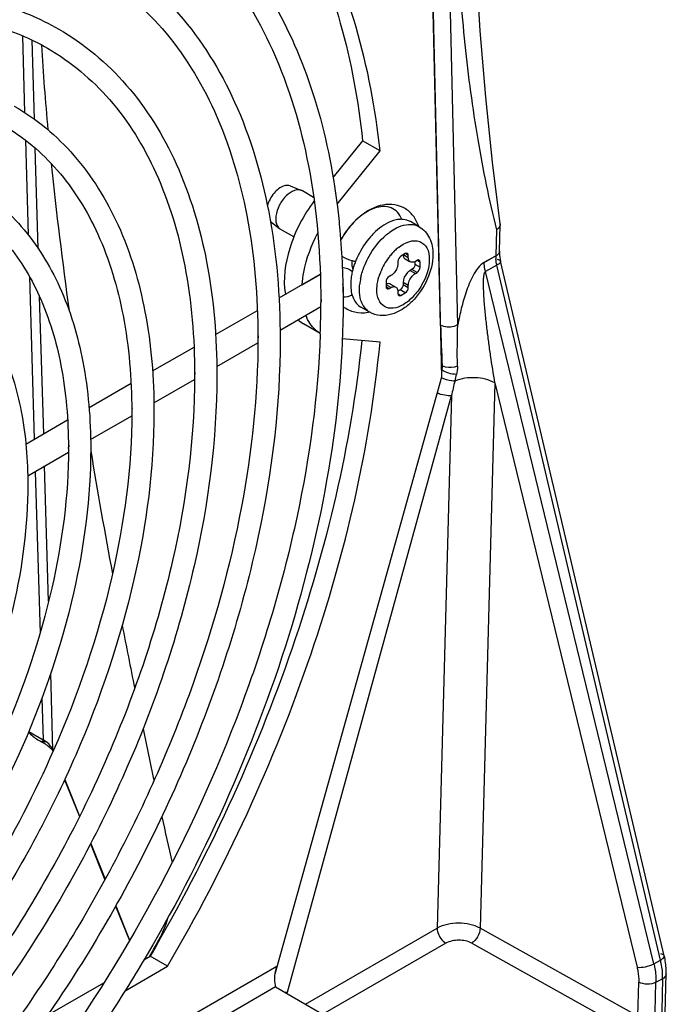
# Model space of a CAD drawing. Header units: inches. Extents: x 0 to 117, y 0 to 83.
# Tile 56 of 74: x 110.22 to 111.25, y 18.87 to 20.44. Entities that reach past the tile are written whole.
import ezdxf

# ---------------------------------------------------------------- set-up
doc = ezdxf.new("R2010")
doc.units = ezdxf.units.IN
doc.header["$LTSCALE"] = 6.431102
doc.header["$MEASUREMENT"] = 0
doc.layers.get('0').update_dxf_attribs({"linetype": 'CONTINUOUS'})

msp = doc.modelspace()

# ---------------------------------------------------------------- linework, layer by layer
at = {"color": 7, "linetype": 'CONTINUOUS'}
for p, q in [((110.9221, 19.949), (110.8895, 21.3605)), ((110.8947, 19.9483), (110.8624, 21.3448)), ((110.8625, 21.3336), (110.8962, 19.8653)), ((110.2281, 20.4099), (110.2317, 20.2876)), ((110.2473, 20.2769), (110.2436, 20.4029)), ((110.233, 20.2433), (110.2375, 20.0924)), ((110.7703, 20.2426), (110.7234, 20.1842)), ((110.7982, 20.2265), (110.7703, 20.2426)), ((110.2534, 20.0705), (110.2487, 20.2306)), ((110.7296, 20.1413), (110.7982, 20.2265)), ((110.655, 20.1705), (110.6729, 20.1633)), ((110.6744, 20.1626), (110.6729, 20.1633)), ((110.6924, 20.1522), (110.6744, 20.1626)), ((110.6235, 20.1137), (110.6378, 20.1025)), ((110.6609, 20.089), (110.6392, 20.1016)), ((110.8604, 20.1054), (110.8465, 20.1135)), ((110.984, 20.1004), (110.9828, 20.0591)), ((110.9886, 20.0663), (110.9897, 20.1079)), ((110.9897, 20.1101), (110.9897, 20.109)), ((110.7354, 20.0839), (110.7353, 20.0838)), ((110.8385, 20.0626), (110.8315, 20.0585)), ((110.8357, 20.061), (110.8433, 20.0565)), ((110.8382, 20.0541), (110.8452, 20.0501)), ((110.8433, 20.0598), (110.8385, 20.0626)), ((110.8433, 20.0565), (110.8433, 20.0598)), ((110.9642, 20.0484), (110.9828, 20.0591)), ((110.9644, 20.0488), (110.9828, 20.0588)), ((110.9828, 20.0588), (110.985, 20.0602)), ((110.7532, 20.0515), (110.753, 20.0478)), ((110.8266, 20.0501), (110.8266, 20.0469)), ((110.8489, 20.0372), (110.8461, 20.0356)), ((110.8573, 20.0324), (110.8489, 20.0372)), ((110.8538, 20.0498), (110.8538, 20.0457)), ((110.8538, 20.0457), (110.8621, 20.0409)), ((110.8573, 20.0517), (110.8545, 20.0501)), ((110.8621, 20.0489), (110.8573, 20.0517)), ((110.8621, 20.0409), (110.8621, 20.0489)), ((110.9845, 20.0439), (110.9663, 20.0341)), ((111.2454, 18.9358), (110.9845, 20.0439)), ((111.2513, 18.9424), (110.9904, 20.0505)), ((110.2394, 20.0258), (110.247, 19.7665)), ((110.6372, 19.9918), (110.703, 20.0298)), ((110.6739, 20.0125), (110.703, 20.0293)), ((110.8155, 20.0276), (110.8127, 20.026)), ((110.8461, 20.0356), (110.8545, 20.0308)), ((110.8545, 20.0308), (110.8573, 20.0324)), ((111.2347, 18.93), (110.9663, 20.0341)), ((110.8078, 20.0176), (110.8078, 20.0095)), ((110.8155, 20.0083), (110.8078, 20.0127)), ((110.8078, 20.0095), (110.8127, 20.0067)), ((110.8127, 20.0067), (110.8155, 20.0083)), ((110.815, 20.0139), (110.8234, 20.0091)), ((110.8433, 20.0115), (110.835, 20.0164)), ((110.835, 20.0164), (110.835, 20.0131)), ((110.835, 20.0131), (110.8433, 20.0083)), ((110.8433, 20.0083), (110.8433, 20.0115)), ((110.2621, 19.7752), (110.2556, 19.9936)), ((110.8301, 20.0047), (110.8266, 20.0026)), ((110.8266, 20.0019), (110.8266, 19.9987)), ((110.8266, 19.9987), (110.8315, 19.9959)), ((110.8385, 19.9999), (110.8301, 20.0047)), ((110.8315, 19.9959), (110.8385, 19.9999)), ((110.6389, 19.9405), (110.7038, 19.9779)), ((110.7038, 19.9858), (110.7038, 19.9838)), ((110.7817, 19.9691), (110.7678, 19.9771)), ((110.5361, 19.9334), (110.6027, 19.9719)), ((110.7029, 19.935), (110.6763, 19.9504)), ((110.6036, 19.928), (110.6036, 19.9259)), ((110.4356, 19.8754), (110.5017, 19.9135)), ((110.538, 19.8822), (110.6035, 19.9201)), ((110.7982, 19.9212), (110.7381, 19.9265)), ((110.8958, 19.8843), (110.8972, 19.8835)), ((110.5027, 19.8697), (110.5027, 19.8677)), ((110.8962, 19.8653), (110.6304, 18.9134)), ((110.3343, 19.8169), (110.4013, 19.8556)), ((110.4377, 19.8243), (110.5026, 19.8618)), ((110.9813, 19.8564), (110.9579, 18.9865)), ((110.9813, 19.8564), (111.2079, 18.9244)), ((110.6507, 18.8848), (110.9121, 19.836)), ((110.9121, 19.836), (110.8892, 18.9867)), ((110.3368, 19.7661), (110.4024, 19.804)), ((110.4025, 19.8119), (110.4025, 19.8098)), ((110.2336, 19.7588), (110.3002, 19.7972)), ((110.2366, 19.7082), (110.3015, 19.7457)), ((110.2699, 19.5082), (110.2636, 19.7238)), ((110.2486, 19.7151), (110.2562, 19.457)), ((110.2769, 19.2706), (110.2733, 19.3935)), ((110.2592, 19.3536), (110.2612, 19.287)), ((110.2382, 19.3003), (110.2612, 19.287)), ((110.2526, 19.2873), (110.2642, 19.2806)), ((110.2642, 19.2806), (110.2656, 19.2797)), ((110.2708, 19.276), (110.2721, 19.2748)), ((110.2769, 19.2706), (110.2774, 19.2695)), ((110.2954, 19.2233), (110.3191, 19.1646)), ((110.2957, 19.224), (110.3194, 19.1653)), ((110.3366, 19.121), (110.3596, 19.064)), ((110.337, 19.1217), (110.36, 19.0647)), ((110.3767, 19.0218), (110.3988, 18.967)), ((110.377, 19.0224), (110.3991, 18.9676)), ((110.6793, 18.8654), (110.8892, 18.9867)), ((111.2091, 18.8463), (110.9579, 18.9865)), ((110.4432, 18.9626), (110.4432, 18.9631)), ((110.9031, 18.9626), (110.707, 18.8494)), ((110.9444, 18.9626), (111.195, 18.8228)), ((110.4219, 18.9364), (110.4316, 18.942)), ((110.4594, 18.9259), (110.4316, 18.942)), ((110.3919, 18.8869), (110.4594, 18.9259)), ((110.416, 18.8004), (110.6339, 18.9262)), ((111.2347, 18.93), (111.2454, 18.9358)), ((111.2503, 18.76), (111.2544, 18.9136)), ((110.2682, 18.8477), (110.358, 18.8995)), ((110.6318, 18.8929), (110.4508, 18.7884)), ((110.6318, 18.8929), (110.8058, 18.7924)), ((111.2091, 18.8463), (111.2106, 18.9007)), ((111.2357, 18.8144), (111.238, 18.9004)), ((111.238, 18.9004), (111.2487, 18.9061)), ((111.2487, 18.9061), (111.2445, 18.7524))]:
    msp.add_line(p, q, dxfattribs=at)
for points in [[(110.9897, 20.1101), (110.9776, 20.2083), (110.9668, 20.3119), (110.9579, 20.4178), (110.9512, 20.5261), (110.9467, 20.6369), (110.9439, 20.751), (110.9413, 20.8682)], [(110.2656, 19.2797), (110.2675, 19.2785), (110.2692, 19.2772), (110.2708, 19.276)], [(110.2721, 19.2748), (110.2733, 19.2736), (110.2745, 19.2724), (110.2754, 19.2712), (110.2763, 19.2699), (110.277, 19.2687), (110.277, 19.2687)]]:
    msp.add_lwpolyline(points, dxfattribs=at)
for centre, radius, start, end in [((114.6802, 20.6701), 4.4304, 183.5545, 185.3118), ((116.6281, 20.8613), 6.3877, 185.88686, 188.01129), ((110.6685, 20.1522), 0.0119, 68.1676, 71.0903), ((110.6451, 20.1118), 0.0119, 231.8349, 239.955), ((110.8016, 20.087), 0.0612, 17.8882, 20.5041), ((110.9829, 20.1092), 0.0069, 351.4727, 358.4148), ((110.867, 20.0239), 0.0902, 126.122, 126.6209), ((110.8792, 20.0076), 0.0828, 131.7744, 136.7224), ((110.8745, 20.0128), 0.0759, 129.0656, 131.7474), ((110.8722, 20.0156), 0.0723, 128.1689, 129.0517), ((110.881, 20.0022), 0.131, 155.1843, 158.5726), ((110.8838, 20.0009), 0.1341, 154.1248, 155.1956), ((110.8929, 19.9958), 0.101, 143.159, 158.2959), ((110.8901, 19.9978), 0.0975, 141.2868, 143.1607), ((110.8856, 20.0015), 0.0917, 136.7226, 141.3208), ((111.0336, 20.0575), 0.0508, 178.5444, 183.9037), ((110.8662, 20.0075), 0.1152, 160.4065, 167.0844), ((110.876, 20.0041), 0.1256, 158.5798, 160.47), ((111.0077, 20.048), 0.0433, 178.9466, 179.3793), ((110.8539, 20.0104), 0.1026, 167.1206, 171.4336), ((110.8629, 20.0032), 0.0976, 168.3938, 173.7854), ((110.8839, 19.9994), 0.0913, 158.7101, 163.3533), ((110.8882, 19.9977), 0.0959, 158.3596, 158.748), ((109.3113, 19.984), 1.3925, 358.3373, 359.9928), ((110.7511, 19.9859), 0.0469, 175.8436, 180.0229), ((110.7682, 20.0293), 0.0613, 279.8307, 282.1021), ((110.7012, 19.9936), 0.0499, 227.4338, 239.8307), ((109.2671, 19.9851), 1.4367, 357.9786, 358.3441), ((110.651, 19.928), 0.0471, 175.8543, 180.0237), ((110.5503, 19.8697), 0.0472, 175.8676, 180.0247), ((111.7402, 19.6633), 0.8459, 165.8617, 166.5968), ((111.7932, 19.6501), 0.9005, 166.567, 168.0883), ((110.4502, 19.8119), 0.0474, 175.8845, 180.0259), ((110.3496, 19.7536), 0.0477, 175.9071, 180.0276), ((109.483, 19.7516), 0.8185, 360, 0.1426), ((120.3596, 21.4165), 10.1605, 189.45129, 190.57604), ((122.1162, 21.7453), 11.9477, 190.98004, 191.47088), ((123.0856, 21.9442), 12.9373, 191.77323, 192.14658), ((110.2865, 19.2709), 0.00957, 181.8072, 191.7436), ((123.7864, 22.0966), 13.6545, 192.40022, 192.71366), ((110.2502, 19.0698), 0.2205, 331.079, 342.6954), ((107.8752, 20.3839), 2.9348, 330.5745, 331.0453), ((110.5948, 18.9002), 0.058, 342.0793, 344.6182)]:
    msp.add_arc(centre, radius, start, end, dxfattribs=at)
for points, knots in [([(110.9013, 21.3673), (110.9039, 21.2587), (110.9077, 21.0957), (110.9122, 20.8784), (110.9153, 20.7158), (110.9204, 20.5549), (110.9315, 20.3976), (110.9521, 20.2462), (110.9717, 20.1479), (110.984, 20.1004)], [0, 0, 0, 0, 0.256187, 0.384427, 0.512615, 0.63976, 0.764079, 0.884286, 1, 1, 1, 1]), ([(110.4669, 20.8253), (110.5092, 20.7975), (110.5884, 20.7276), (110.679, 20.5912), (110.7418, 20.4264), (110.7636, 20.3059), (110.7703, 20.2426)], [0, 0, 0, 0, 0.224196, 0.461017, 0.718225, 1, 1, 1, 1]), ([(110.7982, 20.2265), (110.7911, 20.293), (110.7678, 20.4193), (110.6993, 20.591), (110.5999, 20.7307), (110.5133, 20.7996), (110.4674, 20.8262)], [0, 0, 0, 0, 0.282807, 0.539722, 0.775768, 1, 1, 1, 1]), ([(109.0942, 20.0466), (109.1899, 20.1773), (109.3493, 20.356), (109.5915, 20.5444), (109.7719, 20.6485), (109.9509, 20.7158), (110.124, 20.7438), (110.2864, 20.7303), (110.3846, 20.6921), (110.4283, 20.6669)], [0, 0, 0, 0, 0.305306, 0.446373, 0.576973, 0.696312, 0.804908, 0.904883, 1, 1, 1, 1]), ([(108.6764, 18.7928), (108.6764, 18.9161), (108.711, 19.1756), (108.8398, 19.5569), (109.0385, 19.9245), (109.2909, 20.248), (109.5761, 20.5011), (109.8336, 20.6425), (110.0343, 20.6963), (110.1716, 20.7067), (110.2989, 20.6882), (110.3758, 20.6563), (110.4106, 20.6362)], [0, 0, 0, 0, 0.128894, 0.270993, 0.41877, 0.563715, 0.697797, 0.815043, 0.866734, 0.914072, 0.95799, 1, 1, 1, 1]), ([(110.4283, 20.6669), (110.4696, 20.643), (110.5475, 20.5816), (110.6376, 20.4579), (110.7006, 20.3066), (110.723, 20.1954), (110.7302, 20.137)], [0, 0, 0, 0, 0.226866, 0.464168, 0.720204, 1, 1, 1, 1]), ([(110.4106, 20.6362), (110.457, 20.6094), (110.544, 20.5362), (110.6369, 20.3842), (110.6926, 20.1958), (110.7037, 20.0583), (110.7038, 19.9858)], [0, 0, 0, 0, 0.215726, 0.448034, 0.708017, 1, 1, 1, 1]), ([(108.7412, 18.8527), (108.7414, 18.9666), (108.7735, 19.2059), (108.8926, 19.5568), (109.0757, 19.8945), (109.3084, 20.1914), (109.5719, 20.4239), (109.8108, 20.5538), (109.9984, 20.6032), (110.1284, 20.6124), (110.25, 20.5943), (110.3238, 20.5636), (110.3574, 20.5442)], [0, 0, 0, 0, 0.128545, 0.269648, 0.416146, 0.559829, 0.693021, 0.810271, 0.862514, 0.910866, 0.956244, 1, 1, 1, 1]), ([(108.7766, 18.8507), (108.7766, 18.9619), (108.8078, 19.1959), (108.924, 19.5397), (109.1032, 19.8713), (109.3308, 20.1631), (109.588, 20.3914), (109.8201, 20.5189), (110.001, 20.5675), (110.1247, 20.5768), (110.2392, 20.5603), (110.3084, 20.5316), (110.3397, 20.5135)], [0, 0, 0, 0, 0.128917, 0.27107, 0.418915, 0.563925, 0.698053, 0.815297, 0.866959, 0.914243, 0.958084, 1, 1, 1, 1]), ([(110.3574, 20.5442), (110.4025, 20.5181), (110.4866, 20.4476), (110.5759, 20.3019), (110.6287, 20.1235), (110.639, 19.9939), (110.639, 19.9259)], [0, 0, 0, 0, 0.219985, 0.45411, 0.712566, 1, 1, 1, 1]), ([(110.3397, 20.5135), (110.3814, 20.4894), (110.4597, 20.4236), (110.5433, 20.2868), (110.5935, 20.1171), (110.6035, 19.9933), (110.6036, 19.928)], [0, 0, 0, 0, 0.215498, 0.447708, 0.707772, 1, 1, 1, 1]), ([(108.8421, 18.911), (108.8423, 19.0127), (108.871, 19.2263), (108.9773, 19.5396), (109.1409, 19.8409), (109.3486, 20.1059), (109.5838, 20.3134), (109.7973, 20.4294), (109.9649, 20.4734), (110.0811, 20.4817), (110.1899, 20.4655), (110.256, 20.4379), (110.286, 20.4206)], [0, 0, 0, 0, 0.128528, 0.269572, 0.415992, 0.559596, 0.692731, 0.80998, 0.862257, 0.910671, 0.956138, 1, 1, 1, 1]), ([(108.8775, 18.909), (108.8775, 19.0079), (108.9053, 19.2163), (109.0088, 19.5225), (109.1684, 19.8178), (109.3711, 20.0777), (109.6, 20.281), (109.8066, 20.3946), (109.9675, 20.4378), (110.0774, 20.4461), (110.1791, 20.4314), (110.2406, 20.4059), (110.2684, 20.3899)], [0, 0, 0, 0, 0.128948, 0.271171, 0.419103, 0.564196, 0.69838, 0.815621, 0.867245, 0.91446, 0.958202, 1, 1, 1, 1]), ([(110.286, 20.4206), (110.3264, 20.3973), (110.4017, 20.3341), (110.4816, 20.2038), (110.5289, 20.0442), (110.5381, 19.9284), (110.5381, 19.8677)], [0, 0, 0, 0, 0.220243, 0.454478, 0.712842, 1, 1, 1, 1]), ([(110.2684, 20.3899), (110.3054, 20.3685), (110.3749, 20.3101), (110.4491, 20.1886), (110.4937, 20.0379), (110.5026, 19.9278), (110.5027, 19.8697)], [0, 0, 0, 0, 0.215211, 0.447298, 0.707466, 1, 1, 1, 1]), ([(110.2152, 20.2978), (110.2509, 20.2772), (110.3174, 20.2214), (110.388, 20.1063), (110.4297, 19.9655), (110.4379, 19.8634), (110.4379, 19.8098)], [0, 0, 0, 0, 0.220567, 0.454942, 0.71319, 1, 1, 1, 1]), ([(110.1975, 20.2671), (110.2298, 20.2485), (110.2906, 20.1974), (110.3555, 20.0911), (110.3945, 19.9592), (110.4024, 19.8628), (110.4025, 19.8119)], [0, 0, 0, 0, 0.214842, 0.446774, 0.707073, 1, 1, 1, 1]), ([(110.1439, 20.1742), (110.1748, 20.1563), (110.2325, 20.1079), (110.2938, 20.0082), (110.3299, 19.8863), (110.337, 19.7979), (110.337, 19.7516)], [0, 0, 0, 0, 0.220991, 0.455549, 0.713645, 1, 1, 1, 1]), ([(110.6549, 20.1705), (110.6519, 20.1717), (110.6413, 20.1709), (110.6277, 20.1588), (110.6207, 20.1462), (110.6187, 20.1389)], [0, 0, 0, 0, 0.185987, 0.564392, 1, 1, 1, 1]), ([(110.6723, 20.1635), (110.6632, 20.1667), (110.646, 20.1545), (110.6352, 20.1362), (110.6319, 20.1237), (110.6319, 20.1177)], [0, 0, 0, 0, 0.435495, 0.729485, 1, 1, 1, 1]), ([(110.1261, 20.1435), (110.1537, 20.1276), (110.2057, 20.0839), (110.2612, 19.993), (110.2947, 19.8799), (110.3014, 19.7973), (110.3015, 19.7536)], [0, 0, 0, 0, 0.214347, 0.446065, 0.706542, 1, 1, 1, 1]), ([(110.6932, 20.1464), (110.6761, 20.1238), (110.6512, 20.0762), (110.6432, 20.0217), (110.6473, 19.9976)], [0, 0, 0, 0, 0.536642, 1, 1, 1, 1]), ([(110.7302, 20.137), (110.7317, 20.1246), (110.7371, 20.0737), (110.7393, 20.0225), (110.7393, 19.9838)], [0, 0, 0, 0, 0.243721, 1, 1, 1, 1]), ([(110.8589, 20.1084), (110.8567, 20.1143), (110.8505, 20.1253), (110.8355, 20.1372), (110.8169, 20.142), (110.7907, 20.139), (110.7602, 20.1199), (110.7426, 20.097), (110.7354, 20.0839)], [0, 0, 0, 0, 0.117029, 0.233075, 0.349242, 0.46711, 0.719404, 1, 1, 1, 1]), ([(110.8327, 20.1171), (110.8311, 20.1212), (110.8268, 20.1287), (110.8123, 20.1391), (110.792, 20.1373), (110.7739, 20.1278), (110.7541, 20.112), (110.742, 20.0958), (110.7354, 20.0839)], [0, 0, 0, 0, 0.103149, 0.198382, 0.405469, 0.534646, 0.680165, 1, 1, 1, 1]), ([(110.6319, 20.1177), (110.6319, 20.1161), (110.6323, 20.1106), (110.6347, 20.1049), (110.6378, 20.1025)], [0, 0, 0, 0, 0.289722, 1, 1, 1, 1]), ([(110.8286, 20.117), (110.8255, 20.1167), (110.8115, 20.1136), (110.7992, 20.1051), (110.791, 20.0975)], [0, 0, 0, 0, 0.217978, 1, 1, 1, 1]), ([(110.8138, 20.0968), (110.8172, 20.0993), (110.8293, 20.107), (110.8452, 20.1108), (110.855, 20.1078)], [0, 0, 0, 0, 0.295332, 1, 1, 1, 1]), ([(110.8604, 20.1054), (110.8676, 20.1013), (110.8796, 20.0875), (110.8825, 20.0701), (110.8825, 20.0614)], [0, 0, 0, 0, 0.488664, 1, 1, 1, 1]), ([(110.9897, 20.1082), (110.9896, 20.1075), (110.9886, 20.1043), (110.9861, 20.1019), (110.984, 20.1004)], [0, 0, 0, 0, 0.217066, 1, 1, 1, 1]), ([(110.6739, 20.013), (110.6744, 20.0197), (110.6784, 20.0483), (110.6887, 20.0758), (110.6989, 20.0954)], [0, 0, 0, 0, 0.233777, 1, 1, 1, 1]), ([(110.791, 20.0975), (110.7882, 20.0949), (110.7772, 20.0835), (110.7684, 20.0701), (110.7632, 20.0594)], [0, 0, 0, 0, 0.241604, 1, 1, 1, 1]), ([(110.7754, 20.0476), (110.7775, 20.0525), (110.7871, 20.0708), (110.8009, 20.0872), (110.8132, 20.0963)], [0, 0, 0, 0, 0.259341, 1, 1, 1, 1]), ([(110.8276, 20.0724), (110.8368, 20.0797), (110.857, 20.0888), (110.8752, 20.0712), (110.8767, 20.0595), (110.8767, 20.0533)], [0, 0, 0, 0, 0.51319, 0.730933, 1, 1, 1, 1]), ([(110.7371, 20.0582), (110.7424, 20.0554), (110.7498, 20.0524), (110.7574, 20.0504), (110.7591, 20.05)], [0, 0, 0, 0, 0.766304, 1, 1, 1, 1]), ([(110.8825, 20.0614), (110.8825, 20.0477), (110.8752, 20.0198), (110.8555, 19.9906), (110.8343, 19.9731), (110.8169, 19.9648), (110.7986, 19.9625), (110.7868, 19.9661), (110.7817, 19.9691)], [0, 0, 0, 0, 0.258424, 0.529056, 0.65644, 0.775298, 0.88849, 1, 1, 1, 1]), ([(110.8767, 20.0533), (110.8767, 20.039), (110.8691, 20.0171), (110.8521, 19.9939), (110.8366, 19.9808), (110.8203, 19.9741), (110.8045, 19.9765), (110.7946, 19.989), (110.7932, 19.9995), (110.7932, 20.0051)], [0, 0, 0, 0, 0.290784, 0.444826, 0.583898, 0.698479, 0.791939, 0.885408, 1, 1, 1, 1]), ([(110.8466, 20.0493), (110.8461, 20.0496), (110.8439, 20.0514), (110.8433, 20.0544), (110.8433, 20.0565)], [0, 0, 0, 0, 0.220853, 1, 1, 1, 1]), ([(110.985, 20.0602), (110.9856, 20.0606), (110.9873, 20.0622), (110.9886, 20.0646), (110.9886, 20.0663)], [0, 0, 0, 0, 0.283853, 1, 1, 1, 1]), ([(110.9851, 20.0536), (110.9858, 20.0534), (110.9878, 20.053), (110.9901, 20.0519), (110.9904, 20.0505)], [0, 0, 0, 0, 0.337264, 1, 1, 1, 1]), ([(110.9886, 20.0663), (110.9886, 20.0651), (110.9886, 20.0598), (110.9895, 20.0545), (110.9904, 20.0505)], [0, 0, 0, 0, 0.227279, 1, 1, 1, 1]), ([(110.073, 20.0515), (110.0993, 20.0363), (110.1482, 19.9953), (110.2002, 19.9107), (110.2308, 19.8076), (110.2368, 19.7328), (110.2368, 19.6937)], [0, 0, 0, 0, 0.221563, 0.456365, 0.714257, 1, 1, 1, 1]), ([(110.753, 20.0478), (110.753, 20.0468), (110.7531, 20.0434), (110.7539, 20.0399), (110.755, 20.0376)], [0, 0, 0, 0, 0.270916, 1, 1, 1, 1]), ([(110.7673, 20.0228), (110.7677, 20.0249), (110.7697, 20.0334), (110.7727, 20.0416), (110.7754, 20.0476)], [0, 0, 0, 0, 0.242285, 1, 1, 1, 1]), ([(110.8266, 20.0469), (110.8266, 20.0451), (110.8253, 20.0376), (110.8205, 20.0305), (110.8155, 20.0276)], [0, 0, 0, 0, 0.240524, 1, 1, 1, 1]), ([(110.8545, 20.0501), (110.8538, 20.0497), (110.8514, 20.0485), (110.8482, 20.0484), (110.8466, 20.0493)], [0, 0, 0, 0, 0.29391, 1, 1, 1, 1]), ([(110.9642, 20.0484), (110.9603, 20.0464), (110.9536, 20.0396), (110.9439, 20.0236), (110.9351, 20.0017), (110.9275, 19.9753), (110.9238, 19.9577), (110.9221, 19.949)], [0, 0, 0, 0, 0.119575, 0.250998, 0.509347, 0.758619, 1, 1, 1, 1]), ([(110.9663, 20.0341), (110.966, 20.0353), (110.9649, 20.04), (110.9643, 20.0449), (110.9643, 20.0484)], [0, 0, 0, 0, 0.262652, 1, 1, 1, 1]), ([(110.9904, 20.0505), (110.9905, 20.05), (110.99, 20.0468), (110.9867, 20.0452), (110.9845, 20.0439)], [0, 0, 0, 0, 0.164966, 1, 1, 1, 1]), ([(110.7932, 20.0051), (110.7932, 20.0067), (110.7935, 20.0136), (110.7949, 20.0204), (110.7964, 20.0255)], [0, 0, 0, 0, 0.234615, 1, 1, 1, 1]), ([(110.8461, 20.0356), (110.8445, 20.0347), (110.8387, 20.0298), (110.835, 20.0221), (110.835, 20.0164)], [0, 0, 0, 0, 0.240522, 1, 1, 1, 1]), ([(110.8433, 20.0115), (110.8433, 20.0134), (110.8447, 20.0208), (110.8495, 20.0279), (110.8545, 20.0308)], [0, 0, 0, 0, 0.240524, 1, 1, 1, 1]), ([(110.9813, 19.8564), (110.9789, 19.8708), (110.9754, 19.8926), (110.9714, 19.9218), (110.9686, 19.9439), (110.9661, 19.9661), (110.9644, 19.9848), (110.9635, 19.9999), (110.9632, 20.0094), (110.9631, 20.0171), (110.9633, 20.0229), (110.9638, 20.0279), (110.9646, 20.0316), (110.9654, 20.0336), (110.9663, 20.0341)], [0, 0, 0, 0, 0.245297, 0.368661, 0.492575, 0.61716, 0.742653, 0.805896, 0.869651, 0.901817, 0.93428, 0.967208, 0.983971, 1, 1, 1, 1]), ([(110.7391, 20.0008), (110.7394, 20.0017), (110.7405, 20.006), (110.7399, 20.0105), (110.7389, 20.0138)], [0, 0, 0, 0, 0.21822, 1, 1, 1, 1]), ([(110.7515, 20.0131), (110.7515, 20.0056), (110.7533, 19.9916), (110.7625, 19.9802), (110.7678, 19.9771)], [0, 0, 0, 0, 0.550779, 1, 1, 1, 1]), ([(110.815, 20.0139), (110.8145, 20.0142), (110.8122, 20.0151), (110.8095, 20.0144), (110.8078, 20.0135)], [0, 0, 0, 0, 0.223944, 1, 1, 1, 1]), ([(110.8155, 20.0083), (110.8162, 20.0087), (110.8186, 20.0099), (110.8217, 20.0101), (110.8234, 20.0091)], [0, 0, 0, 0, 0.29391, 1, 1, 1, 1]), ([(110.8234, 20.0091), (110.8239, 20.0088), (110.826, 20.007), (110.8266, 20.004), (110.8266, 20.0019)], [0, 0, 0, 0, 0.220853, 1, 1, 1, 1]), ([(110.7696, 19.9829), (110.7689, 19.9845), (110.7663, 19.9916), (110.7654, 19.9993), (110.7654, 20.0051)], [0, 0, 0, 0, 0.230689, 1, 1, 1, 1]), ([(110.7393, 19.9838), (110.7393, 19.9002), (110.7238, 19.7264), (110.6399, 19.3703), (110.5236, 19.11), (110.4269, 18.9447)], [0, 0, 0, 0, 0.228861, 0.475555, 1, 1, 1, 1]), ([(110.7392, 19.9783), (110.7446, 19.974), (110.7576, 19.9678), (110.7718, 19.9678), (110.7787, 19.9689)], [0, 0, 0, 0, 0.497888, 1, 1, 1, 1]), ([(110.7817, 19.9691), (110.7804, 19.9698), (110.7753, 19.9734), (110.7716, 19.9787), (110.7696, 19.9829)], [0, 0, 0, 0, 0.240584, 1, 1, 1, 1]), ([(110.7029, 19.935), (110.7003, 19.9366), (110.6903, 19.9441), (110.6833, 19.9552), (110.6799, 19.9641)], [0, 0, 0, 0, 0.238691, 1, 1, 1, 1]), ([(110.9221, 19.949), (110.9202, 19.9478), (110.9115, 19.9444), (110.9009, 19.9449), (110.8947, 19.9483)], [0, 0, 0, 0, 0.241369, 1, 1, 1, 1]), ([(110.7029, 19.9344), (110.6995, 19.8368), (110.6719, 19.6338), (110.5495, 19.2257), (110.3905, 18.9334), (110.2599, 18.7544)], [0, 0, 0, 0, 0.229837, 0.478835, 1, 1, 1, 1]), ([(110.639, 19.9259), (110.639, 19.8207), (110.6119, 19.5999), (110.5088, 19.2735), (110.3486, 18.9551), (110.1424, 18.6669), (109.9046, 18.4291), (109.6858, 18.2816), (109.5091, 18.2068), (109.3835, 18.1744), (109.2628, 18.1646), (109.1852, 18.1739), (109.1486, 18.1827)], [0, 0, 0, 0, 0.124997, 0.261825, 0.404625, 0.54653, 0.680816, 0.802084, 0.856974, 0.907941, 0.955366, 1, 1, 1, 1]), ([(110.6036, 19.9259), (110.6036, 19.8366), (110.5834, 19.6495), (110.5054, 19.3698), (110.3821, 19.0911), (110.2735, 18.9149), (110.2131, 18.8307)], [0, 0, 0, 0, 0.227231, 0.475406, 0.736249, 1, 1, 1, 1]), ([(110.769, 19.9239), (110.752, 19.7571), (110.6704, 19.4152), (110.5226, 19.0976), (110.4316, 18.942)], [0, 0, 0, 0, 0.481843, 1, 1, 1, 1]), ([(110.4594, 18.9259), (110.5517, 19.0837), (110.701, 19.4056), (110.7822, 19.7523), (110.7982, 19.9212)], [0, 0, 0, 0, 0.518687, 1, 1, 1, 1]), ([(110.9215, 19.8829), (110.9157, 19.8805), (110.9068, 19.8799), (110.8989, 19.8826), (110.8972, 19.8835)], [0, 0, 0, 0, 0.765982, 1, 1, 1, 1]), ([(110.5381, 19.8677), (110.5381, 19.7659), (110.5097, 19.5522), (110.4036, 19.2387), (110.2402, 18.937), (110.0325, 18.6716), (109.7971, 18.4636), (109.5834, 18.3475), (109.4157, 18.3032), (109.2993, 18.295), (109.1904, 18.3111), (109.1243, 18.3387), (109.0942, 18.3561)], [0, 0, 0, 0, 0.12843, 0.269425, 0.415842, 0.559478, 0.692659, 0.80995, 0.862242, 0.910665, 0.956136, 1, 1, 1, 1]), ([(110.5027, 19.8677), (110.5027, 19.7687), (110.4749, 19.5603), (110.3714, 19.2541), (110.2119, 18.9588), (110.0092, 18.6989), (109.7803, 18.4957), (109.5736, 18.3821), (109.4127, 18.3389), (109.3028, 18.3305), (109.2011, 18.3452), (109.1396, 18.3707), (109.1119, 18.3868)], [0, 0, 0, 0, 0.128948, 0.271171, 0.419103, 0.564196, 0.69838, 0.815621, 0.867245, 0.91446, 0.958202, 1, 1, 1, 1]), ([(110.9173, 19.8593), (110.9157, 19.8592), (110.9083, 19.8596), (110.9011, 19.8618), (110.896, 19.8644)], [0, 0, 0, 0, 0.220508, 1, 1, 1, 1]), ([(110.9199, 19.8699), (110.9158, 19.8698), (110.9075, 19.8715), (110.8997, 19.8747), (110.8961, 19.877)], [0, 0, 0, 0, 0.489626, 1, 1, 1, 1]), ([(110.9813, 19.8564), (110.9718, 19.8616), (110.9498, 19.8664), (110.9275, 19.8635), (110.9173, 19.8593)], [0, 0, 0, 0, 0.495636, 1, 1, 1, 1]), ([(110.9121, 19.836), (110.9085, 19.8355), (110.9006, 19.8363), (110.8931, 19.8385), (110.8892, 19.8402)], [0, 0, 0, 0, 0.460959, 1, 1, 1, 1]), ([(110.4379, 19.8098), (110.4379, 19.7202), (110.4129, 19.5319), (110.3194, 19.2558), (110.1755, 18.9901), (109.9925, 18.7564), (109.7851, 18.5733), (109.5969, 18.471), (109.4489, 18.4321), (109.3462, 18.4248), (109.2501, 18.4391), (109.1916, 18.4635), (109.165, 18.4788)], [0, 0, 0, 0, 0.128398, 0.269315, 0.415636, 0.559176, 0.692292, 0.809585, 0.861919, 0.91042, 0.956003, 1, 1, 1, 1]), ([(110.4025, 19.8098), (110.4025, 19.7216), (110.3774, 19.5359), (110.3169, 19.3594), (110.2777, 19.2703)], [0, 0, 0, 0, 0.475297, 1, 1, 1, 1]), ([(110.337, 19.7516), (110.337, 19.6741), (110.3154, 19.5115), (110.2347, 19.273), (110.1103, 19.0436), (109.9523, 18.8418), (109.7731, 18.6837), (109.6104, 18.5954), (109.4824, 18.5618), (109.3935, 18.5555), (109.3102, 18.568), (109.2595, 18.5891), (109.2364, 18.6024)], [0, 0, 0, 0, 0.128354, 0.269165, 0.415356, 0.558771, 0.691801, 0.809099, 0.861491, 0.910096, 0.955827, 1, 1, 1, 1]), ([(110.3016, 19.7516), (110.3016, 19.6769), (110.2806, 19.5196), (110.2025, 19.2885), (110.082, 19.0655), (109.929, 18.8692), (109.7564, 18.7158), (109.6006, 18.63), (109.4795, 18.5974), (109.3971, 18.5911), (109.3208, 18.6021), (109.2749, 18.6211), (109.2541, 18.6331)], [0, 0, 0, 0, 0.129036, 0.271467, 0.419654, 0.564993, 0.699347, 0.816582, 0.868094, 0.915106, 0.958554, 1, 1, 1, 1]), ([(110.2368, 19.6937), (110.2368, 19.6284), (110.2186, 19.4913), (110.1505, 19.2902), (110.0456, 19.0968), (109.9125, 18.9267), (109.7611, 18.7934), (109.6025, 18.7071), (109.4669, 18.6814), (109.3698, 18.6959), (109.3268, 18.7138), (109.3073, 18.7251)], [0, 0, 0, 0, 0.128351, 0.269081, 0.415159, 0.558467, 0.691439, 0.808797, 0.909618, 0.955569, 1, 1, 1, 1]), ([(110.2642, 19.2806), (110.2637, 19.2808), (110.2618, 19.2824), (110.2612, 19.2851), (110.2612, 19.287)], [0, 0, 0, 0, 0.2222, 1, 1, 1, 1]), ([(110.2777, 19.2703), (110.2181, 19.1346), (110.1036, 18.9434), (109.9116, 18.7305), (109.7586, 18.6035), (109.6021, 18.5134), (109.4489, 18.4643), (109.3054, 18.4595), (109.2192, 18.4884), (109.1827, 18.5095)], [0, 0, 0, 0, 0.30403, 0.450422, 0.586886, 0.710129, 0.818617, 0.913558, 1, 1, 1, 1]), ([(110.2769, 19.2706), (110.2766, 19.2715), (110.2748, 19.2751), (110.2723, 19.2783), (110.2701, 19.2804)], [0, 0, 0, 0, 0.235413, 1, 1, 1, 1]), ([(110.9579, 18.9865), (110.9476, 18.9922), (110.9236, 18.9968), (110.8994, 18.9924), (110.8892, 18.9867)], [0, 0, 0, 0, 0.50284, 1, 1, 1, 1]), ([(110.8892, 18.9867), (110.8892, 18.9844), (110.8909, 18.9751), (110.8969, 18.9662), (110.903, 18.9626)], [0, 0, 0, 0, 0.24021, 1, 1, 1, 1]), ([(110.9579, 18.9865), (110.9577, 18.9818), (110.9545, 18.9726), (110.9482, 18.9651), (110.9442, 18.9627)], [0, 0, 0, 0, 0.503206, 1, 1, 1, 1]), ([(110.9444, 18.9626), (110.9383, 18.9662), (110.9237, 18.9688), (110.9092, 18.9661), (110.9031, 18.9626)], [0, 0, 0, 0, 0.501491, 1, 1, 1, 1]), ([(110.4269, 18.9447), (110.4074, 18.9116), (110.3277, 18.7822), (110.2362, 18.6599), (110.1617, 18.5742)], [0, 0, 0, 0, 0.252884, 1, 1, 1, 1]), ([(111.2454, 18.9358), (111.2463, 18.9363), (111.2487, 18.9378), (111.2517, 18.9405), (111.2513, 18.9424)], [0, 0, 0, 0, 0.354061, 1, 1, 1, 1]), ([(111.2513, 18.9424), (111.2512, 18.9428), (111.2501, 18.9447), (111.2477, 18.9452), (111.246, 18.9455)], [0, 0, 0, 0, 0.183612, 1, 1, 1, 1]), ([(111.2544, 18.9136), (111.2545, 18.916), (111.2544, 18.9257), (111.253, 18.9353), (111.2513, 18.9424)], [0, 0, 0, 0, 0.242265, 1, 1, 1, 1]), ([(110.6339, 18.9262), (110.6326, 18.9234), (110.6291, 18.9125), (110.6297, 18.9007), (110.6318, 18.8929)], [0, 0, 0, 0, 0.281804, 1, 1, 1, 1]), ([(111.2079, 18.9244), (111.2123, 18.9238), (111.2216, 18.9249), (111.2305, 18.9277), (111.2347, 18.93)], [0, 0, 0, 0, 0.483397, 1, 1, 1, 1]), ([(111.2079, 18.9244), (111.2084, 18.9224), (111.21, 18.9146), (111.2107, 18.9066), (111.2106, 18.9007)], [0, 0, 0, 0, 0.261788, 1, 1, 1, 1]), ([(111.2347, 18.93), (111.2353, 18.9275), (111.2373, 18.9178), (111.2382, 18.9077), (111.238, 18.9004)], [0, 0, 0, 0, 0.261807, 1, 1, 1, 1]), ([(111.2487, 18.9061), (111.2487, 18.9085), (111.2486, 18.9185), (111.2471, 18.9284), (111.2454, 18.9358)], [0, 0, 0, 0, 0.237775, 1, 1, 1, 1]), ([(111.2544, 18.9136), (111.2544, 18.9129), (111.2537, 18.9097), (111.2509, 18.9073), (111.2487, 18.9061)], [0, 0, 0, 0, 0.219296, 1, 1, 1, 1]), ([(111.238, 18.9004), (111.2339, 18.8982), (111.2243, 18.8965), (111.2147, 18.8984), (111.2106, 18.9007)], [0, 0, 0, 0, 0.495989, 1, 1, 1, 1])]:
    msp.add_open_spline(points, degree=3, knots=knots, dxfattribs=at)
for points in [[(110.8351, 20.117), (110.8329, 20.1172), (110.8308, 20.1172), (110.8286, 20.117)], [(110.8465, 20.1135), (110.843, 20.1155), (110.839, 20.1167), (110.8351, 20.117)], [(110.855, 20.1078), (110.8569, 20.1072), (110.8587, 20.1064), (110.8604, 20.1054)], [(110.8315, 20.0585), (110.8287, 20.0569), (110.8266, 20.0534), (110.8266, 20.0501)], [(110.835, 20.0606), (110.8351, 20.0594), (110.8353, 20.0583), (110.8357, 20.0573)], [(110.8357, 20.0573), (110.8362, 20.056), (110.8371, 20.0548), (110.8382, 20.0541)], [(110.8419, 20.0629), (110.8409, 20.0635), (110.8395, 20.0631), (110.8385, 20.0626)], [(110.8433, 20.0598), (110.8433, 20.0609), (110.8429, 20.0623), (110.8419, 20.0629)], [(110.9845, 20.0439), (110.9837, 20.0472), (110.9832, 20.0506), (110.9829, 20.054)], [(110.738, 20.0409), (110.7438, 20.0402), (110.7496, 20.0377), (110.7542, 20.0341)], [(110.8538, 20.0457), (110.8538, 20.0424), (110.8517, 20.0389), (110.8489, 20.0372)], [(110.8607, 20.0521), (110.8597, 20.0526), (110.8583, 20.0523), (110.8573, 20.0517)], [(110.8573, 20.0324), (110.8601, 20.0341), (110.8621, 20.0376), (110.8621, 20.0409)], [(110.8621, 20.0489), (110.8621, 20.0501), (110.8617, 20.0515), (110.8607, 20.0521)], [(110.7524, 20.0257), (110.7518, 20.0215), (110.7515, 20.0173), (110.7515, 20.0131)], [(110.8127, 20.026), (110.8099, 20.0244), (110.8078, 20.0208), (110.8078, 20.0176)], [(110.7654, 20.0051), (110.7654, 20.008), (110.7656, 20.0109), (110.7659, 20.0138)], [(110.8078, 20.0095), (110.8078, 20.0084), (110.8083, 20.007), (110.8093, 20.0064)], [(110.8093, 20.0064), (110.8103, 20.0058), (110.8117, 20.0061), (110.8127, 20.0067)], [(110.835, 20.0131), (110.835, 20.0099), (110.8329, 20.0063), (110.8301, 20.0047)], [(110.8385, 19.9999), (110.8413, 20.0015), (110.8433, 20.0051), (110.8433, 20.0083)], [(110.7391, 19.9933), (110.7441, 19.9932), (110.7493, 19.9944), (110.7537, 19.9967)], [(110.8266, 19.9987), (110.8266, 19.9975), (110.8271, 19.9961), (110.828, 19.9955)], [(110.828, 19.9955), (110.829, 19.9949), (110.8305, 19.9953), (110.8315, 19.9959)], [(110.8947, 19.9483), (110.8952, 19.9267), (110.8963, 19.9051), (110.8972, 19.8835)], [(110.9215, 19.8829), (110.9213, 19.9049), (110.9213, 19.927), (110.9221, 19.949)], [(110.8972, 19.8835), (110.8974, 19.8813), (110.8969, 19.8791), (110.8961, 19.877)], [(110.9215, 19.8829), (110.9216, 19.8785), (110.921, 19.8741), (110.9199, 19.8699)], [(110.2378, 19.2993), (110.2422, 19.2947), (110.2471, 19.2904), (110.2526, 19.2873)], [(110.2526, 19.2873), (110.2566, 19.285), (110.2621, 19.2822), (110.2661, 19.2845)], [(110.2701, 19.2804), (110.2674, 19.2829), (110.2644, 19.2851), (110.2612, 19.287)], [(110.646, 18.8847), (110.6475, 18.8846), (110.6491, 18.8846), (110.6507, 18.8848)]]:
    msp.add_open_spline(points, degree=3, dxfattribs=at)

doc.saveas('drawing.dxf')
